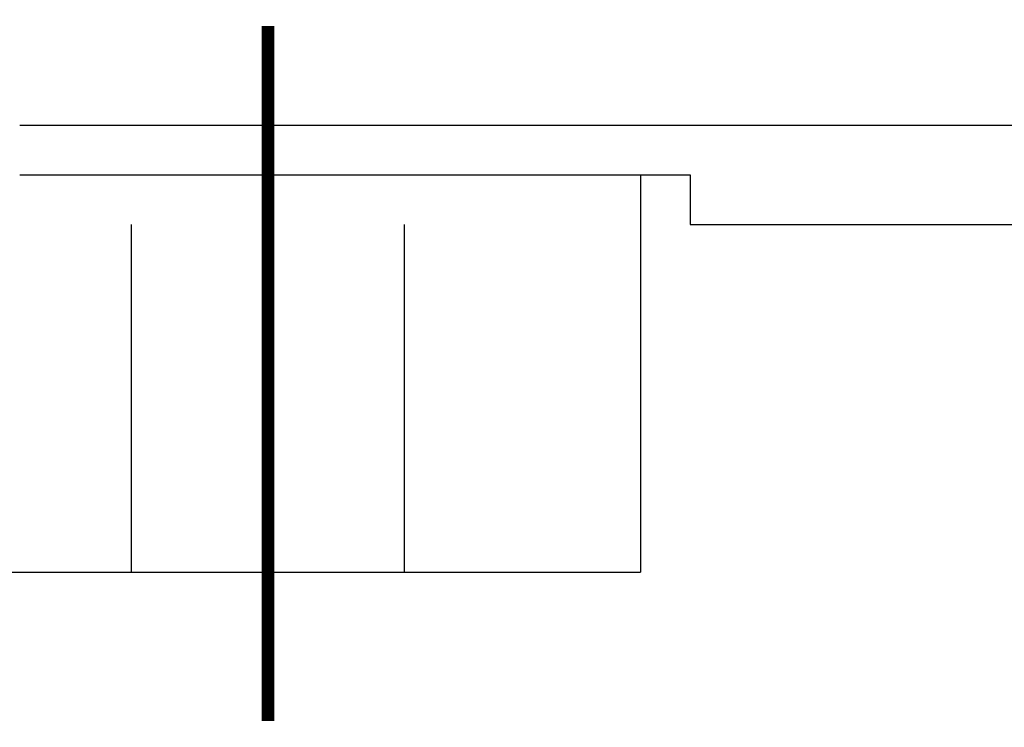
# Model space of a CAD drawing. Header units: inches. Extents: x -535 to 431, y -263 to 280.
# Tile 6 of 82: x -151 to -131, y -73 to -59. Entities that reach past the tile are written whole.
import ezdxf

# ---------------------------------------------------------------- set-up
doc = ezdxf.new("R2010")
doc.units = ezdxf.units.IN
doc.linetypes.add('DASHED', pattern=[15, 7, -8])
doc.linetypes.add('DOT_CENTER', pattern=[14, 12, -1, 0, -1])
doc.layers.add('1', color=7, linetype='Continuous')

# ---------------------------------------------------------------- blocks, each defined once
blk = doc.blocks.new('013_G23_G27_BF_B14R_Motor_Bgr_63_EEXDe_1_1__5', base_point=(-375.5, -86.258))
at = {"color": 1, "linetype": 'Continuous'}
blk.add_line((-150.5, -60.758), (-113, -60.758), dxfattribs=at)
at = {"color": 7, "linetype": 'Continuous'}
for p, q in [((-150.5, -61.758), (-148.25, -61.758)), ((-148.25, -61.758), (-142.75, -61.758)), ((-142.75, -61.758), (-138, -61.758)), ((-138, -61.758), (-138, -69.758)), ((-138, -61.758), (-137, -61.758)), ((-137, -61.758), (-137, -62.758)), ((-137, -62.758), (-113, -62.758)), ((-153, -69.758), (-148.25, -69.758)), ((-148.25, -69.758), (-142.75, -69.758)), ((-142.75, -69.758), (-138, -69.758))]:
    blk.add_line(p, q, dxfattribs=at)
at = {"color": 1, "linetype": 'DASHED'}
for p, q in [((-148.25, -69.758), (-148.25, -61.758)), ((-142.75, -69.758), (-142.75, -61.758))]:
    blk.add_line(p, q, dxfattribs=at)
at = {"layer": '1', "color": 30, "linetype": 'DOT_CENTER', "const_width": 0.25}
blk.add_lwpolyline([(-145.5, -72.758), (-145.5, -58.758)], dxfattribs=at)
blk = doc.blocks.new('Vordans1', base_point=(-218.75, 13))
blk.add_blockref('013_G23_G27_BF_B14R_Motor_Bgr_63_EEXDe_1_1__5', (-375.5, -86.258))

msp = doc.modelspace()

# ---------------------------------------------------------------- block references
msp.add_blockref('Vordans1', (-218.75, 13))

doc.saveas('drawing.dxf')
